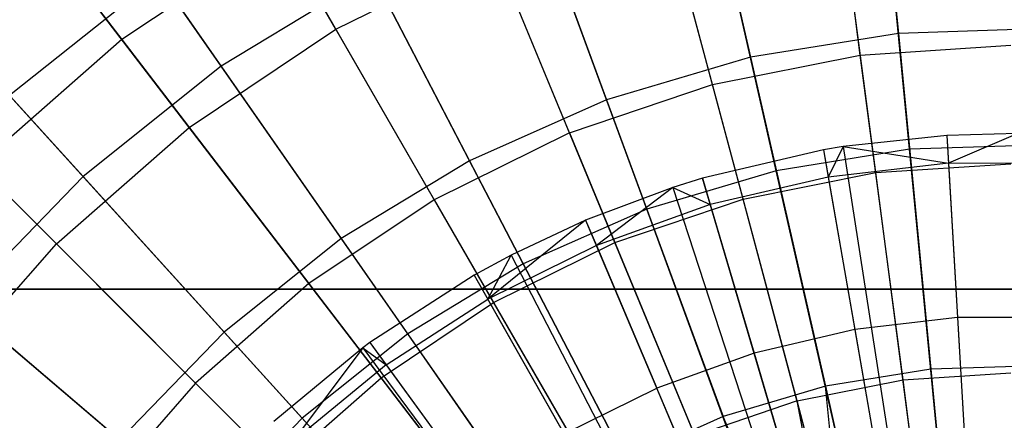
# Model space of a CAD drawing. Extents: x 0.2 to 40.1, y -6.7 to 6.7.
# Tile 222 of 256: x 15.231 to 16.032, y 4.027 to 4.353. Entities that reach past the tile are written whole.
import ezdxf

# ---------------------------------------------------------------- set-up
doc = ezdxf.new("R2010")
doc.units = 0
doc.header["$MEASUREMENT"] = 0
doc.layers.get('0').update_dxf_attribs({"color": 13, "linetype": 'CONTINUOUS'})

# ---------------------------------------------------------------- blocks, each defined once
blk = doc.blocks.new('SNOWBALL_XIV_PM3_STL')
at = {"color": 0}
for p, q in [((15.92113, 4.60063, 11.86972), (15.94608, 4.34194, 12.00407)), ((15.92113, 4.60063, 11.86972), (15.94608, 4.34194, 12.00407)), ((15.76773, 4.57583, 11.86972), (15.82556, 4.32246, 12.00407)), ((15.76773, 4.57583, 11.86972), (15.82556, 4.32246, 12.00407)), ((15.91503, 4.32432, 11.91227), (15.88237, 4.5724, 11.76527)), ((15.91503, 4.32432, 11.91227), (15.88237, 4.5724, 11.76527)), ((15.48808, 4.34533, 7.85676), (15.36916, 4.55131, 8.02305)), ((15.48808, 4.34533, 7.85676), (15.36916, 4.55131, 8.02305)), ((15.7946, 4.30036, 11.91227), (15.72984, 4.54205, 11.76527)), ((15.7946, 4.30036, 11.91227), (15.72984, 4.54205, 11.76527)), ((15.61876, 4.53161, 11.86972), (15.70852, 4.28772, 12.00407)), ((15.61876, 4.53161, 11.86972), (15.70852, 4.28772, 12.00407)), ((15.17379, 4.51929, 11.58822), (15.31376, 4.33687, 11.76527)), ((15.17379, 4.51929, 11.58822), (15.31376, 4.33687, 11.76527)), ((15.39473, 4.31514, 7.76467), (15.25272, 4.51873, 7.91949)), ((15.39473, 4.31514, 7.76467), (15.25272, 4.51873, 7.91949)), ((15.95517, 4.24777, 7.64171), (15.92968, 4.512, 7.76467)), ((15.95517, 4.24777, 7.64171), (15.92968, 4.512, 7.76467)), ((15.67832, 4.26089, 11.91227), (15.58256, 4.49206, 11.76527)), ((15.67832, 4.26089, 11.91227), (15.58256, 4.49206, 11.76527)), ((15.84661, 4.23022, 7.64171), (15.78754, 4.48903, 7.76467)), ((15.84661, 4.23022, 7.64171), (15.78754, 4.48903, 7.76467)), ((15.92763, 4.22864, 7.72144), (15.89412, 4.48317, 7.85676)), ((15.92763, 4.22864, 7.72144), (15.89412, 4.48317, 7.85676)), ((15.47667, 4.46871, 11.86972), (15.59688, 4.2383, 12.00407)), ((15.47667, 4.46871, 11.86972), (15.59688, 4.2383, 12.00407)), ((15.36855, 4.26547, 7.85676), (15.22376, 4.45416, 8.02305)), ((15.36855, 4.26547, 7.85676), (15.22376, 4.45416, 8.02305)), ((15.81957, 4.20715, 7.72144), (15.75313, 4.45512, 7.85676)), ((15.81957, 4.20715, 7.72144), (15.75313, 4.45512, 7.85676)), ((15.7412, 4.19893, 7.64171), (15.64951, 4.44806, 7.76467)), ((15.7412, 4.19893, 7.64171), (15.64951, 4.44806, 7.76467)), ((15.44308, 4.42327, 11.76527), (15.31376, 4.33687, 11.76527)), ((15.44308, 4.42327, 11.76527), (15.31376, 4.33687, 11.76527)), ((15.44308, 4.42327, 11.76527), (15.56819, 4.20658, 11.91227)), ((15.44308, 4.42327, 11.76527), (15.56819, 4.20658, 11.91227)), ((15.28217, 4.22537, 7.76467), (15.11528, 4.40913, 7.91949)), ((15.28217, 4.22537, 7.76467), (15.11528, 4.40913, 7.91949)), ((15.48808, 4.34533, 7.85676), (15.61701, 4.40891, 7.85676)), ((15.48808, 4.34533, 7.85676), (15.61701, 4.40891, 7.85676)), ((15.71525, 4.17174, 7.72144), (15.61701, 4.40891, 7.85676)), ((15.71525, 4.17174, 7.72144), (15.61701, 4.40891, 7.85676)), ((15.3438, 4.38816, 11.86972), (15.22231, 4.29128, 11.86972)), ((15.3438, 4.38816, 11.86972), (15.22231, 4.29128, 11.86972)), ((15.3438, 4.38816, 11.86972), (15.49248, 4.17501, 12.00407)), ((15.3438, 4.38816, 11.86972), (15.49248, 4.17501, 12.00407)), ((15.51786, 4.38978, 7.76467), (15.39473, 4.31514, 7.76467)), ((15.51786, 4.38978, 7.76467), (15.39473, 4.31514, 7.76467)), ((15.64064, 4.15442, 7.64171), (15.51786, 4.38978, 7.76467)), ((15.64064, 4.15442, 7.64171), (15.51786, 4.38978, 7.76467)), ((15.36855, 4.26547, 7.85676), (15.48808, 4.34533, 7.85676)), ((15.36855, 4.26547, 7.85676), (15.48808, 4.34533, 7.85676)), ((15.61644, 4.12301, 7.72144), (15.48808, 4.34533, 7.85676)), ((15.61644, 4.12301, 7.72144), (15.48808, 4.34533, 7.85676)), ((16.06811, 4.34585, 12.00407), (15.94608, 4.34194, 12.00407)), ((16.06811, 4.34585, 12.00407), (15.94608, 4.34194, 12.00407)), ((15.26047, 4.17069, 7.85676), (15.09229, 4.33886, 8.02305)), ((15.26047, 4.17069, 7.85676), (15.09229, 4.33886, 8.02305)), ((15.94608, 4.34194, 12.00407), (15.82556, 4.32246, 12.00407)), ((15.94608, 4.34194, 12.00407), (15.82556, 4.32246, 12.00407)), ((15.94608, 4.34194, 12.00407), (15.97244, 4.06871, 12.10527)), ((15.94608, 4.34194, 12.00407), (15.97244, 4.06871, 12.10527)), ((15.31376, 4.33687, 11.76527), (15.19683, 4.23432, 11.76527)), ((15.31376, 4.33687, 11.76527), (15.19683, 4.23432, 11.76527)), ((15.31376, 4.33687, 11.76527), (15.46609, 4.13836, 11.91227)), ((15.31376, 4.33687, 11.76527), (15.46609, 4.13836, 11.91227)), ((15.91503, 4.32432, 11.91227), (16.03757, 4.33235, 11.91227)), ((15.91503, 4.32432, 11.91227), (16.03757, 4.33235, 11.91227)), ((15.82556, 4.32246, 12.00407), (15.70852, 4.28772, 12.00407)), ((15.82556, 4.32246, 12.00407), (15.70852, 4.28772, 12.00407)), ((15.7946, 4.30036, 11.91227), (15.91503, 4.32432, 11.91227)), ((15.7946, 4.30036, 11.91227), (15.91503, 4.32432, 11.91227)), ((15.82556, 4.32246, 12.00407), (15.88664, 4.05484, 12.10527)), ((15.82556, 4.32246, 12.00407), (15.88664, 4.05484, 12.10527)), ((15.94983, 4.06, 12.02693), (15.91503, 4.32432, 11.91227)), ((15.94983, 4.06, 12.02693), (15.91503, 4.32432, 11.91227)), ((15.39473, 4.31514, 7.76467), (15.28217, 4.22537, 7.76467)), ((15.39473, 4.31514, 7.76467), (15.28217, 4.22537, 7.76467)), ((15.54661, 4.09741, 7.64171), (15.39473, 4.31514, 7.76467)), ((15.54661, 4.09741, 7.64171), (15.39473, 4.31514, 7.76467)), ((15.67832, 4.26089, 11.91227), (15.7946, 4.30036, 11.91227)), ((15.67832, 4.26089, 11.91227), (15.7946, 4.30036, 11.91227)), ((15.8636, 4.04285, 12.02693), (15.7946, 4.30036, 11.91227)), ((15.8636, 4.04285, 12.02693), (15.7946, 4.30036, 11.91227)), ((15.22231, 4.29128, 11.86972), (15.39703, 4.09889, 12.00407)), ((15.22231, 4.29128, 11.86972), (15.39703, 4.09889, 12.00407)), ((15.70852, 4.28772, 12.00407), (15.59688, 4.2383, 12.00407)), ((15.70852, 4.28772, 12.00407), (15.59688, 4.2383, 12.00407)), ((15.70852, 4.28772, 12.00407), (15.80332, 4.03011, 12.10527)), ((15.70852, 4.28772, 12.00407), (15.80332, 4.03011, 12.10527)), ((15.26047, 4.17069, 7.85676), (15.36855, 4.26547, 7.85676)), ((15.26047, 4.17069, 7.85676), (15.36855, 4.26547, 7.85676)), ((15.52483, 4.0618, 7.72144), (15.36855, 4.26547, 7.85676)), ((15.52483, 4.0618, 7.72144), (15.36855, 4.26547, 7.85676)), ((15.67832, 4.26089, 11.91227), (15.56819, 4.20658, 11.91227)), ((15.67832, 4.26089, 11.91227), (15.56819, 4.20658, 11.91227)), ((15.67832, 4.26089, 11.91227), (15.78034, 4.01459, 12.02693)), ((15.67832, 4.26089, 11.91227), (15.78034, 4.01459, 12.02693)), ((15.9855, 4.2589, 12.0589), (15.90104, 4.24985, 12.0589)), ((15.9855, 4.2589, 12.0589), (15.90104, 4.24985, 12.0589)), ((16.0432, 4.26042, 12.0589), (15.9855, 4.2589, 12.0589)), ((16.0432, 4.26042, 12.0589), (15.9855, 4.2589, 12.0589)), ((15.9855, 4.2589, 12.0589), (15.98682, 4.23646, 12.06938)), ((15.9855, 4.2589, 12.0589), (15.98682, 4.23646, 12.06938)), ((15.9855, 4.2589, 12.0589), (16.02704, 3.55343, 12.27543)), ((15.9855, 4.2589, 12.0589), (16.02704, 3.55343, 12.27543)), ((16.0432, 4.26042, 12.0589), (15.98682, 4.23646, 12.06938)), ((16.0432, 4.26042, 12.0589), (15.98682, 4.23646, 12.06938)), ((15.90104, 4.24985, 12.0589), (15.88504, 4.2472, 12.0589)), ((15.90104, 4.24985, 12.0589), (15.88504, 4.2472, 12.0589)), ((15.90104, 4.24985, 12.0589), (15.88891, 4.22506, 12.06938)), ((15.90104, 4.24985, 12.0589), (15.88891, 4.22506, 12.06938)), ((15.90104, 4.24985, 12.0589), (15.98682, 4.23646, 12.06938)), ((15.90104, 4.24985, 12.0589), (15.98682, 4.23646, 12.06938)), ((15.90104, 4.24985, 12.0589), (16.00996, 3.5516, 12.27543)), ((15.90104, 4.24985, 12.0589), (16.00996, 3.5516, 12.27543)), ((16.06507, 4.25129, 7.64171), (15.95517, 4.24777, 7.64171)), ((16.06507, 4.25129, 7.64171), (15.95517, 4.24777, 7.64171)), ((15.88504, 4.2472, 12.0589), (15.78656, 4.22413, 12.0589)), ((15.88504, 4.2472, 12.0589), (15.78656, 4.22413, 12.0589)), ((15.95517, 4.24777, 7.64171), (15.84661, 4.23022, 7.64171)), ((15.95517, 4.24777, 7.64171), (15.84661, 4.23022, 7.64171)), ((15.88504, 4.2472, 12.0589), (15.88891, 4.22506, 12.06938)), ((15.88504, 4.2472, 12.0589), (15.88891, 4.22506, 12.06938)), ((15.88504, 4.2472, 12.0589), (16.00672, 3.55107, 12.27543)), ((15.88504, 4.2472, 12.0589), (16.00672, 3.55107, 12.27543)), ((15.98192, 3.97042, 7.55251), (15.95517, 4.24777, 7.64171)), ((15.98192, 3.97042, 7.55251), (15.95517, 4.24777, 7.64171)), ((15.19683, 4.23432, 11.76527), (15.37376, 4.05739, 11.91227)), ((15.19683, 4.23432, 11.76527), (15.37376, 4.05739, 11.91227)), ((15.59688, 4.2383, 12.00407), (15.49248, 4.17501, 12.00407)), ((15.59688, 4.2383, 12.00407), (15.49248, 4.17501, 12.00407)), ((15.59688, 4.2383, 12.00407), (15.72385, 3.99493, 12.10527)), ((15.59688, 4.2383, 12.00407), (15.72385, 3.99493, 12.10527)), ((15.98682, 4.23646, 12.06938), (15.88891, 4.22506, 12.06938)), ((15.98682, 4.23646, 12.06938), (15.88891, 4.22506, 12.06938)), ((15.92763, 4.22864, 7.72144), (16.03757, 4.23585, 7.72144)), ((15.92763, 4.22864, 7.72144), (16.03757, 4.23585, 7.72144)), ((15.98682, 4.23646, 12.06938), (16.0854, 4.23663, 12.06938)), ((15.98682, 4.23646, 12.06938), (16.0854, 4.23663, 12.06938)), ((15.98682, 4.23646, 12.06938), (15.99423, 4.11064, 12.12346)), ((15.98682, 4.23646, 12.06938), (15.99423, 4.11064, 12.12346)), ((15.28217, 4.22537, 7.76467), (15.182, 4.12194, 7.76467)), ((15.28217, 4.22537, 7.76467), (15.182, 4.12194, 7.76467)), ((15.46064, 4.02885, 7.64171), (15.28217, 4.22537, 7.76467)), ((15.46064, 4.02885, 7.64171), (15.28217, 4.22537, 7.76467)), ((15.84661, 4.23022, 7.64171), (15.7412, 4.19893, 7.64171)), ((15.84661, 4.23022, 7.64171), (15.7412, 4.19893, 7.64171)), ((15.88891, 4.22506, 12.06938), (15.79293, 4.20257, 12.06938)), ((15.88891, 4.22506, 12.06938), (15.79293, 4.20257, 12.06938)), ((15.81957, 4.20715, 7.72144), (15.92763, 4.22864, 7.72144)), ((15.81957, 4.20715, 7.72144), (15.92763, 4.22864, 7.72144)), ((15.90861, 3.95857, 7.55251), (15.84661, 4.23022, 7.64171)), ((15.90861, 3.95857, 7.55251), (15.84661, 4.23022, 7.64171)), ((15.88891, 4.22506, 12.06938), (15.91061, 4.1009, 12.12346)), ((15.88891, 4.22506, 12.06938), (15.91061, 4.1009, 12.12346)), ((15.96308, 3.95938, 7.61917), (15.92763, 4.22864, 7.72144)), ((15.96308, 3.95938, 7.61917), (15.92763, 4.22864, 7.72144)), ((15.78656, 4.22413, 12.0589), (15.76241, 4.21661, 12.0589)), ((15.78656, 4.22413, 12.0589), (15.76241, 4.21661, 12.0589)), ((15.78656, 4.22413, 12.0589), (15.79293, 4.20257, 12.06938)), ((15.78656, 4.22413, 12.0589), (15.79293, 4.20257, 12.06938)), ((15.98681, 3.5464, 12.27543), (15.78656, 4.22413, 12.0589)), ((15.98681, 3.5464, 12.27543), (15.78656, 4.22413, 12.0589)), ((15.76241, 4.21661, 12.0589), (15.69136, 4.18998, 12.0589)), ((15.76241, 4.21661, 12.0589), (15.69136, 4.18998, 12.0589)), ((15.76241, 4.21661, 12.0589), (15.70015, 4.16929, 12.06938)), ((15.76241, 4.21661, 12.0589), (15.70015, 4.16929, 12.06938)), ((15.76241, 4.21661, 12.0589), (15.79293, 4.20257, 12.06938)), ((15.76241, 4.21661, 12.0589), (15.79293, 4.20257, 12.06938)), ((15.76241, 4.21661, 12.0589), (15.98192, 3.54488, 12.27543)), ((15.76241, 4.21661, 12.0589), (15.98192, 3.54488, 12.27543)), ((15.56819, 4.20658, 11.91227), (15.46609, 4.13836, 11.91227)), ((15.56819, 4.20658, 11.91227), (15.46609, 4.13836, 11.91227)), ((15.56819, 4.20658, 11.91227), (15.70148, 3.9757, 12.02693)), ((15.56819, 4.20658, 11.91227), (15.70148, 3.9757, 12.02693)), ((15.79293, 4.20257, 12.06938), (15.70015, 4.16929, 12.06938)), ((15.79293, 4.20257, 12.06938), (15.70015, 4.16929, 12.06938)), ((15.71525, 4.17174, 7.72144), (15.81957, 4.20715, 7.72144)), ((15.71525, 4.17174, 7.72144), (15.81957, 4.20715, 7.72144)), ((15.79293, 4.20257, 12.06938), (15.82865, 4.08169, 12.12346)), ((15.79293, 4.20257, 12.06938), (15.82865, 4.08169, 12.12346)), ((15.88987, 3.94481, 7.61917), (15.81957, 4.20715, 7.72144)), ((15.88987, 3.94481, 7.61917), (15.81957, 4.20715, 7.72144)), ((15.7412, 4.19893, 7.64171), (15.64064, 4.15442, 7.64171)), ((15.7412, 4.19893, 7.64171), (15.64064, 4.15442, 7.64171)), ((15.83742, 3.93744, 7.55251), (15.7412, 4.19893, 7.64171)), ((15.83742, 3.93744, 7.55251), (15.7412, 4.19893, 7.64171)), ((15.69136, 4.18998, 12.0589), (15.61176, 4.12564, 12.06938)), ((15.69136, 4.18998, 12.0589), (15.61176, 4.12564, 12.06938)), ((15.69136, 4.18998, 12.0589), (15.6309, 4.16157, 12.0589)), ((15.69136, 4.18998, 12.0589), (15.6309, 4.16157, 12.0589)), ((15.69136, 4.18998, 12.0589), (15.70015, 4.16929, 12.06938)), ((15.69136, 4.18998, 12.0589), (15.70015, 4.16929, 12.06938)), ((15.69136, 4.18998, 12.0589), (15.96756, 3.53949, 12.27543)), ((15.69136, 4.18998, 12.0589), (15.96756, 3.53949, 12.27543)), ((15.11421, 4.17966, 11.86972), (15.3121, 4.01119, 12.00407)), ((15.11421, 4.17966, 11.86972), (15.3121, 4.01119, 12.00407)), ((15.16569, 4.06261, 7.85676), (15.26047, 4.17069, 7.85676)), ((15.16569, 4.06261, 7.85676), (15.26047, 4.17069, 7.85676)), ((15.442, 3.98916, 7.72144), (15.26047, 4.17069, 7.85676)), ((15.442, 3.98916, 7.72144), (15.26047, 4.17069, 7.85676)), ((15.49248, 4.17501, 12.00407), (15.39703, 4.09889, 12.00407)), ((15.49248, 4.17501, 12.00407), (15.39703, 4.09889, 12.00407)), ((15.49248, 4.17501, 12.00407), (15.64953, 3.94987, 12.10527)), ((15.49248, 4.17501, 12.00407), (15.64953, 3.94987, 12.10527)), ((15.70015, 4.16929, 12.06938), (15.61176, 4.12564, 12.06938)), ((15.70015, 4.16929, 12.06938), (15.61176, 4.12564, 12.06938)), ((15.61644, 4.12301, 7.72144), (15.71525, 4.17174, 7.72144)), ((15.61644, 4.12301, 7.72144), (15.71525, 4.17174, 7.72144)), ((15.70015, 4.16929, 12.06938), (15.74941, 4.05327, 12.12346)), ((15.70015, 4.16929, 12.06938), (15.74941, 4.05327, 12.12346)), ((15.81918, 3.92082, 7.61917), (15.71525, 4.17174, 7.72144)), ((15.81918, 3.92082, 7.61917), (15.71525, 4.17174, 7.72144)), ((15.6309, 4.16157, 12.0589), (15.60067, 4.1452, 12.0589)), ((15.6309, 4.16157, 12.0589), (15.60067, 4.1452, 12.0589)), ((15.61176, 4.12564, 12.06938), (15.6309, 4.16157, 12.0589)), ((15.61176, 4.12564, 12.06938), (15.6309, 4.16157, 12.0589)), ((15.6309, 4.16157, 12.0589), (15.95533, 3.53375, 12.27543)), ((15.6309, 4.16157, 12.0589), (15.95533, 3.53375, 12.27543)), ((15.64064, 4.15442, 7.64171), (15.54661, 4.09741, 7.64171)), ((15.64064, 4.15442, 7.64171), (15.54661, 4.09741, 7.64171)), ((15.76952, 3.90738, 7.55251), (15.64064, 4.15442, 7.64171)), ((15.76952, 3.90738, 7.55251), (15.64064, 4.15442, 7.64171)), ((15.60067, 4.1452, 12.0589), (15.51568, 4.09037, 12.0589)), ((15.60067, 4.1452, 12.0589), (15.51568, 4.09037, 12.0589)), ((15.60067, 4.1452, 12.0589), (15.61176, 4.12564, 12.06938)), ((15.60067, 4.1452, 12.0589), (15.61176, 4.12564, 12.06938)), ((15.60067, 4.1452, 12.0589), (15.94922, 3.53044, 12.27543)), ((15.60067, 4.1452, 12.0589), (15.94922, 3.53044, 12.27543)), ((15.46609, 4.13836, 11.91227), (15.37376, 4.05739, 11.91227)), ((15.46609, 4.13836, 11.91227), (15.37376, 4.05739, 11.91227)), ((15.46609, 4.13836, 11.91227), (15.62838, 3.92685, 12.02693)), ((15.46609, 4.13836, 11.91227), (15.62838, 3.92685, 12.02693)), ((39.43158, 4.13386, 50.87138), (0.8489, 4.13386, 50.87138)), ((0.8489, 4.13386, 50.91075), (39.43158, 4.13386, 50.91075)), ((39.43158, 4.13386, 50.87138), (0.8489, 4.13386, 50.87138)), ((0.8489, 4.13386, 50.91075), (39.43158, 4.13386, 50.91075)), ((15.38414, 3.94986, 7.64171), (15.182, 4.12194, 7.76467)), ((15.38414, 3.94986, 7.64171), (15.182, 4.12194, 7.76467)), ((15.52483, 4.0618, 7.72144), (15.61644, 4.12301, 7.72144)), ((15.52483, 4.0618, 7.72144), (15.61644, 4.12301, 7.72144)), ((15.52892, 4.07221, 12.06938), (15.61176, 4.12564, 12.06938)), ((15.52892, 4.07221, 12.06938), (15.61176, 4.12564, 12.06938)), ((15.67392, 4.016, 12.12346), (15.61176, 4.12564, 12.06938)), ((15.67392, 4.016, 12.12346), (15.61176, 4.12564, 12.06938)), ((15.75223, 3.8878, 7.61917), (15.61644, 4.12301, 7.72144)), ((15.75223, 3.8878, 7.61917), (15.61644, 4.12301, 7.72144)), ((15.99423, 4.11064, 12.12346), (15.91061, 4.1009, 12.12346)), ((15.99423, 4.11064, 12.12346), (15.91061, 4.1009, 12.12346)), ((16.07841, 4.11078, 12.12346), (15.99423, 4.11064, 12.12346)), ((16.07841, 4.11078, 12.12346), (15.99423, 4.11064, 12.12346)), ((15.99423, 4.11064, 12.12346), (16.00218, 3.97558, 12.17293)), ((15.99423, 4.11064, 12.12346), (16.00218, 3.97558, 12.17293)), ((15.39703, 4.09889, 12.00407), (15.3121, 4.01119, 12.00407)), ((15.39703, 4.09889, 12.00407), (15.3121, 4.01119, 12.00407)), ((15.39703, 4.09889, 12.00407), (15.58158, 3.89569, 12.10527)), ((15.39703, 4.09889, 12.00407), (15.58158, 3.89569, 12.10527)), ((15.54661, 4.09741, 7.64171), (15.46064, 4.02885, 7.64171)), ((15.54661, 4.09741, 7.64171), (15.46064, 4.02885, 7.64171)), ((15.70602, 3.86889, 7.55251), (15.54661, 4.09741, 7.64171)), ((15.70602, 3.86889, 7.55251), (15.54661, 4.09741, 7.64171)), ((15.91061, 4.1009, 12.12346), (15.82865, 4.08169, 12.12346)), ((15.91061, 4.1009, 12.12346), (15.82865, 4.08169, 12.12346)), ((15.91061, 4.1009, 12.12346), (15.93391, 3.96763, 12.17293)), ((15.91061, 4.1009, 12.12346), (15.93391, 3.96763, 12.17293)), ((15.51568, 4.09037, 12.0589), (15.50993, 4.08615, 12.0589)), ((15.51568, 4.09037, 12.0589), (15.50993, 4.08615, 12.0589)), ((15.51568, 4.09037, 12.0589), (15.52892, 4.07221, 12.06938)), ((15.51568, 4.09037, 12.0589), (15.52892, 4.07221, 12.06938)), ((15.51568, 4.09037, 12.0589), (15.93203, 3.51935, 12.27543)), ((15.51568, 4.09037, 12.0589), (15.93203, 3.51935, 12.27543)), ((15.50993, 4.08615, 12.0589), (15.43749, 4.02622, 12.0589)), ((15.50993, 4.08615, 12.0589), (15.43749, 4.02622, 12.0589)), ((15.50993, 4.08615, 12.0589), (15.45272, 4.00968, 12.06938)), ((15.50993, 4.08615, 12.0589), (15.45272, 4.00968, 12.06938)), ((15.50993, 4.08615, 12.0589), (15.52892, 4.07221, 12.06938)), ((15.50993, 4.08615, 12.0589), (15.52892, 4.07221, 12.06938)), ((15.50993, 4.08615, 12.0589), (15.93087, 3.5185, 12.27543)), ((15.50993, 4.08615, 12.0589), (15.93087, 3.5185, 12.27543)), ((15.82865, 4.08169, 12.12346), (15.74941, 4.05327, 12.12346)), ((15.82865, 4.08169, 12.12346), (15.74941, 4.05327, 12.12346)), ((15.82865, 4.08169, 12.12346), (15.86698, 3.95195, 12.17293)), ((15.82865, 4.08169, 12.12346), (15.86698, 3.95195, 12.17293)), ((15.52892, 4.07221, 12.06938), (15.45272, 4.00968, 12.06938)), ((15.52892, 4.07221, 12.06938), (15.45272, 4.00968, 12.06938)), ((15.52892, 4.07221, 12.06938), (15.60318, 3.97037, 12.12346)), ((15.52892, 4.07221, 12.06938), (15.60318, 3.97037, 12.12346)), ((15.97244, 4.06871, 12.10527), (15.88664, 4.05484, 12.10527)), ((15.97244, 4.06871, 12.10527), (15.88664, 4.05484, 12.10527)), ((15.94983, 4.06, 12.02693), (16.03757, 4.06575, 12.02693)), ((15.94983, 4.06, 12.02693), (16.03757, 4.06575, 12.02693)), ((16.05931, 4.0715, 12.10527), (15.97244, 4.06871, 12.10527)), ((16.05931, 4.0715, 12.10527), (15.97244, 4.06871, 12.10527)), ((15.97244, 4.06871, 12.10527), (15.9998, 3.78512, 12.17175)), ((15.97244, 4.06871, 12.10527), (15.9998, 3.78512, 12.17175)), ((15.37376, 4.05739, 11.91227), (15.2928, 3.96507, 11.91227)), ((15.37376, 4.05739, 11.91227), (15.2928, 3.96507, 11.91227)), ((15.37376, 4.05739, 11.91227), (15.56228, 3.86888, 12.02693)), ((15.37376, 4.05739, 11.91227), (15.56228, 3.86888, 12.02693)), ((15.442, 3.98916, 7.72144), (15.52483, 4.0618, 7.72144)), ((15.442, 3.98916, 7.72144), (15.52483, 4.0618, 7.72144)), ((15.69017, 3.84633, 7.61917), (15.52483, 4.0618, 7.72144)), ((15.69017, 3.84633, 7.61917), (15.52483, 4.0618, 7.72144)), ((15.8636, 4.04285, 12.02693), (15.94983, 4.06, 12.02693)), ((15.8636, 4.04285, 12.02693), (15.94983, 4.06, 12.02693)), ((15.98622, 3.78358, 12.10744), (15.94983, 4.06, 12.02693)), ((15.98622, 3.78358, 12.10744), (15.94983, 4.06, 12.02693)), ((15.67392, 4.016, 12.12346), (15.74941, 4.05327, 12.12346)), ((15.67392, 4.016, 12.12346), (15.74941, 4.05327, 12.12346)), ((15.80228, 3.92874, 12.17293), (15.74941, 4.05327, 12.12346)), ((15.80228, 3.92874, 12.17293), (15.74941, 4.05327, 12.12346)), ((15.88664, 4.05484, 12.10527), (15.80332, 4.03011, 12.10527)), ((15.88664, 4.05484, 12.10527), (15.80332, 4.03011, 12.10527)), ((15.88664, 4.05484, 12.10527), (15.95004, 3.77708, 12.17175)), ((15.91602, 3.76769, 12.17175), (15.88664, 4.05484, 12.10527)), ((15.88664, 4.05484, 12.10527), (15.95004, 3.77708, 12.17175)), ((15.91602, 3.76769, 12.17175), (15.88664, 4.05484, 12.10527)), ((15.8636, 4.04285, 12.02693), (15.78034, 4.01459, 12.02693)), ((15.8636, 4.04285, 12.02693), (15.78034, 4.01459, 12.02693)), ((15.91602, 3.76769, 12.10744), (15.8636, 4.04285, 12.02693)), ((15.93576, 3.77354, 12.10744), (15.8636, 4.04285, 12.02693)), ((15.91602, 3.76769, 12.10744), (15.8636, 4.04285, 12.02693)), ((15.93576, 3.77354, 12.10744), (15.8636, 4.04285, 12.02693)), ((15.46064, 4.02885, 7.64171), (15.38414, 3.94986, 7.64171)), ((15.46064, 4.02885, 7.64171), (15.38414, 3.94986, 7.64171)), ((15.64796, 3.82259, 7.55251), (15.46064, 4.02885, 7.64171)), ((15.64796, 3.82259, 7.55251), (15.46064, 4.02885, 7.64171)), ((15.80332, 4.03011, 12.10527), (15.72385, 3.99493, 12.10527)), ((15.80332, 4.03011, 12.10527), (15.72385, 3.99493, 12.10527)), ((15.90172, 3.76274, 12.17175), (15.80332, 4.03011, 12.10527)), ((15.91602, 3.76769, 12.17175), (15.80332, 4.03011, 12.10527)), ((15.91602, 3.76769, 12.17175), (15.80332, 4.03011, 12.10527)), ((15.90172, 3.76274, 12.17175), (15.80332, 4.03011, 12.10527))]:
    blk.add_line(p, q, dxfattribs=at)
blk = doc.blocks.new('GRUPUJ_1')
at = {"color": 0}
blk.add_blockref('SNOWBALL_XIV_PM3_STL', (-0.20617, 6.65964, -0.51186), dxfattribs=at)

msp = doc.modelspace()

# ---------------------------------------------------------------- block references
at = {"color": 0}
msp.add_blockref('GRUPUJ_1', (0.20617, -6.65964, 0.51186), dxfattribs=at)

doc.saveas('drawing.dxf')
